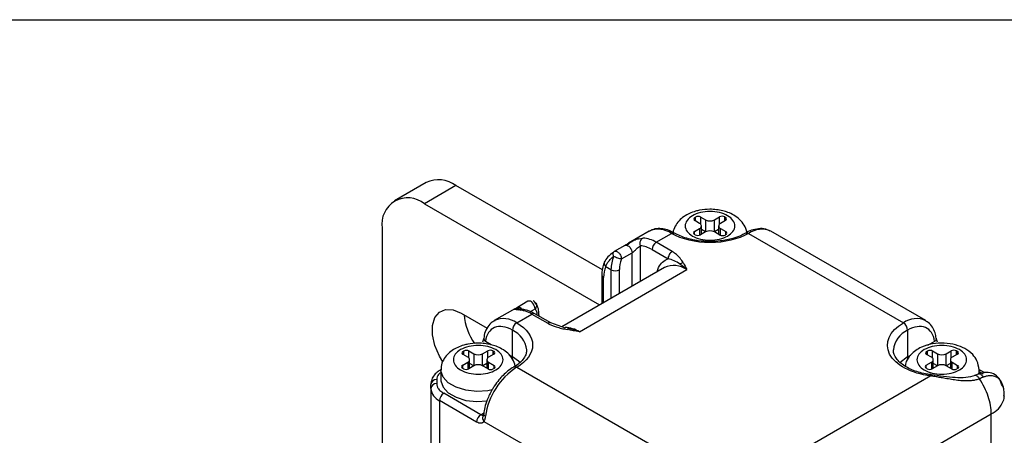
# Model space of a CAD drawing. Header units: inches. Extents: x 0.2 to 10.8, y 0.2 to 8.2.
# Tile 19 of 24: x 7.415 to 8.571, y 7.762 to 8.25. Entities that reach past the tile are written whole.
import ezdxf

# ---------------------------------------------------------------- set-up
doc = ezdxf.new("R2010")
doc.units = ezdxf.units.IN
doc.header["$MEASUREMENT"] = 0
doc.layers.add('TEXT', color=140, linetype='Continuous', lineweight=25)

msp = doc.modelspace()

# ---------------------------------------------------------------- linework, layer by layer
for p, q in [((7.8923, 8.0589), (7.8552, 8.0375)), ((7.9273, 8.0554), (7.8902, 8.034)), ((8.0992, 7.9562), (7.9273, 8.0554)), ((7.8902, 8.034), (8.096, 7.9152)), ((8.2078, 8.0177), (8.2087, 8.0182)), ((8.2078, 8.0141), (8.2078, 8.0177)), ((8.2134, 8.0109), (8.2078, 8.0141)), ((8.2087, 8.0136), (8.2087, 8.0182)), ((8.2148, 8.0182), (8.2205, 8.015)), ((8.2148, 8.0097), (8.2148, 8.0182)), ((8.2205, 8.015), (8.2205, 8.0009)), ((8.2308, 8.015), (8.2368, 8.0184)), ((8.2308, 8.0009), (8.2308, 8.015)), ((8.2368, 8.0101), (8.2368, 8.0184)), ((8.2439, 8.0144), (8.2379, 8.0109)), ((8.243, 8.0184), (8.2439, 8.0179)), ((8.243, 8.0139), (8.243, 8.0184)), ((8.2439, 8.0144), (8.2439, 8.0179)), ((7.8407, 8.0054), (7.8407, 7.6483)), ((8.1542, 8.0017), (8.13, 7.9877)), ((8.2074, 8.0015), (8.2134, 8.0049)), ((8.2074, 7.9979), (8.2074, 8.0015)), ((8.2134, 8.0049), (8.2134, 7.9969)), ((8.2155, 7.998), (8.2155, 8.0079)), ((8.2204, 8.0008), (8.2155, 8.0036)), ((8.2357, 8.0036), (8.2309, 8.0008)), ((8.2357, 8.0079), (8.2357, 7.998)), ((8.2379, 8.0049), (8.2442, 8.0013)), ((8.2379, 7.9969), (8.2379, 8.0049)), ((8.4789, 7.8967), (8.297, 8.0017)), ((8.1418, 7.9929), (8.1468, 7.9937)), ((8.1625, 7.9887), (8.1805, 7.9991)), ((8.2083, 7.9974), (8.2074, 7.9979)), ((8.2205, 8.0009), (8.2145, 7.9974)), ((8.2372, 7.9972), (8.2308, 8.0009)), ((8.2442, 7.9977), (8.2433, 7.9972)), ((8.2442, 7.9977), (8.2442, 8.0013)), ((8.2708, 7.9991), (8.4527, 7.8941)), ((8.1256, 7.9851), (8.1132, 7.978)), ((8.144, 7.9429), (8.144, 7.9845)), ((8.1576, 7.9801), (8.1763, 7.9694)), ((8.1812, 7.9779), (8.1625, 7.9887)), ((8.1217, 7.9691), (8.1341, 7.9762)), ((8.1341, 7.9372), (8.1341, 7.9762)), ((8.1722, 7.9592), (8.0516, 7.8896)), ((8.0722, 7.8837), (8.1984, 7.9566)), ((8.1031, 7.9601), (8.1093, 7.9566)), ((8.1093, 7.9566), (8.1093, 7.9229)), ((8.1192, 7.9286), (8.1192, 7.9566)), ((8.0986, 7.9501), (8.0986, 7.9167)), ((8.1007, 7.9179), (8.1007, 7.9473)), ((7.9965, 7.9106), (7.9723, 7.8967)), ((8.0118, 7.9194), (7.9994, 7.9123)), ((8.0003, 7.9108), (8.0003, 7.9104)), ((8.0017, 7.9099), (8.003, 7.9091)), ((8.0148, 7.9073), (8.0202, 7.9105)), ((8.0196, 7.9186), (8.0211, 7.9172)), ((7.9335, 7.9054), (7.9638, 7.8879)), ((7.9986, 7.8941), (8.0165, 7.9044)), ((8.0165, 7.9044), (8.0352, 7.8936)), ((8.0387, 7.894), (8.02, 7.9048)), ((8.0248, 7.902), (8.0248, 7.9037)), ((8.0561, 7.888), (8.0386, 7.894)), ((8.4789, 7.8967), (8.4796, 7.8962)), ((7.9936, 7.8541), (7.9936, 7.8855)), ((8.4576, 7.8855), (8.4576, 7.8541)), ((7.9688, 7.8684), (7.9619, 7.8724)), ((8.4894, 7.8724), (8.481, 7.8676)), ((7.9356, 7.8606), (7.9365, 7.8611)), ((7.9356, 7.857), (7.9356, 7.8606)), ((7.9412, 7.8538), (7.9356, 7.857)), ((7.9365, 7.8565), (7.9365, 7.8611)), ((7.9426, 7.8611), (7.9483, 7.8578)), ((7.9426, 7.8526), (7.9426, 7.8611)), ((7.9483, 7.8578), (7.9483, 7.8437)), ((7.9586, 7.8578), (7.9646, 7.8613)), ((7.9586, 7.8437), (7.9586, 7.8578)), ((7.9646, 7.853), (7.9646, 7.8613)), ((7.9717, 7.8572), (7.9657, 7.8538)), ((7.9708, 7.8613), (7.9717, 7.8608)), ((7.9708, 7.8567), (7.9708, 7.8613)), ((7.9717, 7.8572), (7.9717, 7.8608)), ((7.9936, 7.8541), (7.9899, 7.8562)), ((8.4576, 7.8541), (8.4486, 7.8473)), ((8.4609, 7.8559), (8.4576, 7.8541)), ((8.48, 7.8606), (8.4809, 7.8611)), ((8.48, 7.857), (8.48, 7.8606)), ((8.4856, 7.8538), (8.48, 7.857)), ((8.4809, 7.8565), (8.4809, 7.8611)), ((8.4871, 7.8611), (8.4927, 7.8578)), ((8.4871, 7.8526), (8.4871, 7.8611)), ((8.4927, 7.8578), (8.4927, 7.8437)), ((8.503, 7.8578), (8.509, 7.8613)), ((8.503, 7.8437), (8.503, 7.8578)), ((8.509, 7.853), (8.509, 7.8613)), ((8.5161, 7.8572), (8.5101, 7.8538)), ((8.5152, 7.8613), (8.5161, 7.8608)), ((8.5152, 7.8567), (8.5152, 7.8613)), ((8.5161, 7.8572), (8.5161, 7.8608)), ((7.9352, 7.8443), (7.9412, 7.8478)), ((7.9352, 7.8408), (7.9352, 7.8443)), ((7.9361, 7.8403), (7.9352, 7.8408)), ((7.9412, 7.8478), (7.9412, 7.8398)), ((7.9483, 7.8437), (7.9423, 7.8403)), ((7.9433, 7.8409), (7.9433, 7.8508)), ((7.9482, 7.8437), (7.9433, 7.8465)), ((7.965, 7.84), (7.9586, 7.8437)), ((7.9635, 7.8465), (7.9587, 7.8437)), ((7.9635, 7.8508), (7.9635, 7.8409)), ((7.9657, 7.8478), (7.972, 7.8441)), ((7.9657, 7.8397), (7.9657, 7.8478)), ((7.972, 7.8406), (7.9711, 7.84)), ((7.972, 7.8406), (7.972, 7.8441)), ((8.1805, 7.7369), (7.9986, 7.8419)), ((8.4796, 7.8443), (8.4856, 7.8478)), ((8.4796, 7.8408), (8.4796, 7.8443)), ((8.4805, 7.8403), (8.4796, 7.8408)), ((8.4856, 7.8478), (8.4856, 7.8398)), ((8.4927, 7.8437), (8.4867, 7.8403)), ((8.4877, 7.8409), (8.4877, 7.8508)), ((8.4926, 7.8437), (8.4877, 7.8465)), ((8.5094, 7.84), (8.503, 7.8437)), ((8.5079, 7.8465), (8.5031, 7.8437)), ((8.5079, 7.8508), (8.5079, 7.8409)), ((8.5101, 7.8478), (8.5164, 7.8441)), ((8.5101, 7.8397), (8.5101, 7.8478)), ((8.5164, 7.8406), (8.5155, 7.84)), ((8.5164, 7.8406), (8.5164, 7.8441)), ((8.5482, 7.8356), (8.5414, 7.8395)), ((7.9097, 7.8389), (7.9097, 7.827)), ((8.4848, 7.8319), (8.2882, 7.7184)), ((8.5404, 7.8339), (8.5363, 7.8322)), ((8.5416, 7.8342), (8.5416, 7.8389)), ((8.5416, 7.837), (8.5465, 7.8342)), ((7.8977, 7.8171), (7.8977, 7.8218)), ((7.8977, 7.8171), (7.8977, 5.0924)), ((7.9047, 7.8275), (7.9047, 7.8228)), ((7.9565, 7.7862), (7.9129, 7.8114)), ((7.908, 7.8028), (7.908, 5.0781)), ((7.9516, 7.7776), (7.908, 7.8028)), ((7.9565, 7.7862), (7.9601, 7.7883)), ((8.2913, 7.6345), (8.5559, 7.7872)), ((8.5559, 5.0511), (8.5559, 7.7872)), ((7.9601, 7.7784), (8.1447, 7.6719))]:
    msp.add_line(p, q)
at = {"flags": 128}
for points in [[(7.9117, 7.8485), (7.9078, 7.8552), (7.9025, 7.8677), (7.8998, 7.88), (7.8998, 7.8912), (7.9025, 7.9003), (7.9078, 7.9067), (7.9151, 7.9098), (7.9239, 7.9094), (7.9335, 7.9054)], [(8.0248, 7.9037), (8.0246, 7.9029), (8.0243, 7.9023)], [(7.9936, 7.8541), (7.9935, 7.8529), (7.9934, 7.852)], [(8.0026, 7.8474), (8.0007, 7.8491), (7.9936, 7.8541)], [(7.9699, 7.8155), (7.9647, 7.8145), (7.9518, 7.8136), (7.939, 7.815), (7.9275, 7.8186), (7.9182, 7.8239), (7.9121, 7.8305), (7.9097, 7.8379), (7.9097, 7.8389)], [(8.5416, 7.8389), (8.5413, 7.8361), (8.5409, 7.8345)], [(7.9097, 7.827), (7.9097, 7.826), (7.9121, 7.8186), (7.9182, 7.812), (7.9275, 7.8067), (7.939, 7.8031), (7.9518, 7.8017), (7.964, 7.8025)]]:
    msp.add_lwpolyline(points, dxfattribs=at)
for centre, radius, start, end in [((7.9068, 8.0268), 0.0352, 54.3824, 114.3071), ((7.8709, 8.0103), 0.0306, 50.7967, 189.214), ((8.2085, 8.0159), 0.00191, 110.7834, 249.2166), ((8.2118, 8.0123), 0.00672, 62.6097, 117.3903), ((8.2256, 8.0249), 0.0112, 242.6097, 297.3903), ((8.2399, 8.0125), 0.00672, 62.6097, 117.3903), ((8.2432, 8.0162), 0.00191, 290.7834, 69.2166), ((8.1651, 7.9777), 0.0263, 54.266, 114.4235), ((8.2081, 7.9997), 0.00191, 110.7834, 249.2166), ((8.2123, 8.0079), 0.00318, 290.7834, 69.2166), ((8.2256, 7.9909), 0.0112, 62.6097, 117.3903), ((8.239, 8.0079), 0.00318, 110.7834, 249.2166), ((8.2862, 7.9777), 0.0263, 65.5765, 125.734), ((8.1444, 7.9592), 0.0346, 58.43, 85.9792), ((8.1825, 7.9964), 0.00335, 63.569, 127.3008), ((8.2114, 8.0034), 0.00672, 242.6097, 297.3903), ((8.2402, 8.0032), 0.00672, 242.6097, 297.3903), ((8.2436, 7.9995), 0.00191, 290.7834, 69.2166), ((8.2688, 7.9963), 0.00343, 53.5991, 116.1509), ((8.1683, 7.9796), 0.0108, 122.6054, 177.3949), ((8.1545, 7.9557), 0.0452, 158.6415, 178.9506), ((8.1143, 7.9661), 0.0108, 242.6097, 297.3903), ((8.183, 7.9351), 0.0264, 54.3824, 114.3071), ((8.1021, 7.9505), 0.00354, 186.9923, 245.5113), ((7.9984, 7.8749), 0.0346, 58.43, 85.9792), ((8.0132, 7.915), 0.00468, 34.5727, 108.1382), ((8.0093, 7.9099), 0.0109, 2.8679, 44.606), ((8.0092, 7.9107), 0.0728, 185.6005, 214.2339), ((7.9833, 7.8734), 0.0257, 53.4731, 114.3886), ((8.0186, 7.9016), 0.00352, 65.6929, 125.6176), ((8.468, 7.8735), 0.0256, 64.6952, 126.6152), ((8.0044, 7.885), 0.0108, 122.6055, 177.3945), ((8.0547, 7.856), 0.0327, 57.684, 88.2906), ((8.4469, 7.885), 0.0108, 2.6055, 57.3945), ((7.9818, 7.8594), 0.0287, 6.0701, 65.5926), ((8.4692, 7.8596), 0.0284, 114.1567, 174.5231), ((7.9362, 7.8588), 0.00191, 110.7834, 249.2166), ((7.9396, 7.8551), 0.00672, 62.6097, 117.3903), ((7.9401, 7.8508), 0.00318, 290.7834, 69.2166), ((7.9534, 7.8678), 0.0112, 242.6097, 297.3903), ((7.9668, 7.8508), 0.00318, 110.7834, 249.2166), ((7.9677, 7.8553), 0.00672, 62.6097, 117.3903), ((7.971, 7.859), 0.00191, 290.7834, 69.2166), ((8.4665, 7.8542), 0.00887, 181.0123, 197.2676), ((8.4807, 7.8588), 0.00191, 110.7834, 249.2166), ((8.484, 7.8551), 0.00672, 62.6097, 117.3903), ((8.4845, 7.8508), 0.00318, 290.7834, 69.2166), ((8.4978, 7.8678), 0.0112, 242.6097, 297.3903), ((8.5112, 7.8508), 0.00318, 110.7834, 249.2166), ((8.5121, 7.8553), 0.00672, 62.6097, 117.3903), ((8.5154, 7.859), 0.00191, 290.7834, 69.2166), ((7.9359, 7.8426), 0.00191, 110.7834, 249.2166), ((7.9392, 7.8462), 0.00672, 242.6097, 297.3903), ((7.9534, 7.8338), 0.0112, 62.6097, 117.3903), ((8.0431, 7.7731), 0.082, 122.8898, 171.9937), ((7.968, 7.846), 0.00672, 242.6097, 297.3903), ((7.9714, 7.8423), 0.00191, 290.7834, 69.2166), ((7.9966, 7.8393), 0.00334, 52.6646, 116.7795), ((8.4803, 7.8426), 0.00191, 110.7834, 249.2166), ((8.4836, 7.8462), 0.00672, 242.6097, 297.3903), ((8.4978, 7.8338), 0.0112, 62.6097, 117.3903), ((8.5125, 7.846), 0.00672, 242.6097, 297.3903), ((8.5158, 7.8423), 0.00191, 290.7834, 69.2166), ((7.9042, 7.821), 0.00646, 84.8175, 173.6487), ((7.9042, 7.8164), 0.00646, 84.8174, 173.6487), ((7.9153, 7.8188), 0.0176, 185.6948, 245.6253), ((7.9187, 7.8023), 0.0108, 122.6055, 177.3945), ((8.553, 7.8087), 0.0183, 338.7204, 359.8005), ((8.5417, 7.8148), 0.0311, 297.189, 335.7282), ((7.9623, 7.7771), 0.0108, 122.6055, 177.3945), ((7.9587, 7.7895), 0.00394, 236.5392, 281.8245)]:
    msp.add_arc(centre, radius, start, end)
for points, knots in [([(8.269, 7.9984), (8.269, 7.9991), (8.269, 8.0028), (8.2661, 8.0089), (8.2608, 8.0157), (8.254, 8.0206), (8.2472, 8.0238), (8.2403, 8.0259), (8.2332, 8.0271), (8.224, 8.0277), (8.2156, 8.0269), (8.2077, 8.025), (8.2014, 8.0227), (8.1948, 8.019), (8.1889, 8.0141), (8.1845, 8.0077), (8.1821, 8.0022), (8.1822, 7.9991), (8.1822, 7.9986)], [0, 0, 0, 0, 0.0205302, 0.1001018, 0.1820351, 0.2590352, 0.3253925, 0.3787315, 0.4398631, 0.5009362, 0.6013439, 0.6405288, 0.7050582, 0.7707611, 0.8408084, 0.9129138, 0.9871603, 1, 1, 1, 1]), ([(8.2463, 8.0198), (8.2517, 8.0167), (8.2548, 8.0124), (8.2548, 8.0035), (8.2517, 7.9992), (8.2408, 7.9929), (8.2334, 7.9911), (8.2179, 7.9911), (8.2105, 7.9929), (8.1995, 7.9992), (8.1965, 8.0035), (8.1965, 8.0124), (8.1995, 8.0167), (8.2105, 8.023), (8.2179, 8.0248), (8.2334, 8.0248), (8.2408, 8.023), (8.2463, 8.0198)], [0, 0, 0, 0, 0.125, 0.125, 0.25, 0.25, 0.375, 0.375, 0.5, 0.5, 0.625, 0.625, 0.75, 0.75, 0.875, 0.875, 1, 1, 1, 1]), ([(8.184, 7.9993), (8.1824, 8.0001), (8.1785, 8.0024), (8.172, 8.0044), (8.1647, 8.005), (8.1585, 8.0041), (8.1555, 8.0021), (8.1546, 8.0015)], [0, 0, 0, 0, 0.152837, 0.388484, 0.631031, 0.883901, 1, 1, 1, 1]), ([(8.2963, 8.0016), (8.2952, 8.0023), (8.2918, 8.0044), (8.2848, 8.0051), (8.2766, 8.0037), (8.2706, 8.0016), (8.2677, 7.9996), (8.2673, 7.9993)], [0, 0, 0, 0, 0.134776, 0.418418, 0.699241, 0.958079, 1, 1, 1, 1]), ([(8.1417, 7.993), (8.1399, 7.9923), (8.1364, 7.9909), (8.1321, 7.9882), (8.1294, 7.9863), (8.1283, 7.9856), (8.1277, 7.9853)], [0, 0, 0, 0, 0.378872, 0.727301, 0.873543, 1, 1, 1, 1]), ([(8.13, 7.9877), (8.1315, 7.9885), (8.135, 7.9905), (8.1391, 7.9925), (8.1413, 7.9928), (8.1418, 7.9929)], [0, 0, 0, 0, 0.350819, 0.862858, 1, 1, 1, 1]), ([(8.144, 7.9845), (8.1438, 7.9851), (8.1436, 7.9859), (8.1435, 7.9875), (8.1436, 7.9885), (8.144, 7.9903), (8.1444, 7.9912), (8.1455, 7.9927), (8.1461, 7.9933), (8.1468, 7.9937)], [0, 0, 0, 0, 0.25, 0.25, 0.5, 0.5, 0.75, 0.75, 1, 1, 1, 1]), ([(8.2708, 7.9991), (8.2588, 7.9921), (8.2426, 7.9883), (8.2087, 7.9883), (8.1924, 7.9921), (8.1805, 7.9991)], [0, 0, 0, 0, 0.5, 0.5, 1, 1, 1, 1]), ([(8.2256, 7.9895), (8.221, 7.9897), (8.2145, 7.99), (8.2054, 7.9915), (8.1981, 7.9933), (8.1904, 7.996), (8.1861, 7.9983), (8.184, 7.9994)], [0, 0, 0, 0, 0.296887, 0.416209, 0.610721, 0.806915, 1, 1, 1, 1]), ([(8.2672, 7.9995), (8.2653, 7.9984), (8.261, 7.996), (8.2535, 7.9934), (8.2454, 7.9914), (8.2364, 7.9899), (8.2297, 7.9897), (8.2256, 7.9895)], [0, 0, 0, 0, 0.172928, 0.399291, 0.569172, 0.742084, 1, 1, 1, 1]), ([(8.1131, 7.9779), (8.1138, 7.9783), (8.1147, 7.9784), (8.1166, 7.9778), (8.1176, 7.9771), (8.1195, 7.9752), (8.1203, 7.974), (8.1214, 7.9715), (8.1217, 7.9702), (8.1217, 7.9691)], [0, 0, 0, 0, 0.25, 0.25, 0.5, 0.5, 0.75, 0.75, 1, 1, 1, 1]), ([(8.1255, 7.985), (8.1261, 7.9854), (8.1273, 7.9861), (8.1288, 7.987), (8.1298, 7.9875), (8.13, 7.9877)], [0, 0, 0, 0, 0.413882, 0.851069, 1, 1, 1, 1]), ([(8.1255, 7.985), (8.126, 7.9854), (8.1268, 7.9856), (8.1287, 7.9851), (8.1299, 7.9844), (8.132, 7.9822), (8.1329, 7.9808), (8.1339, 7.9782), (8.1341, 7.9771), (8.1341, 7.9762)], [0, 0, 0, 0, 0.25, 0.25, 0.5, 0.5, 0.75, 0.75, 1, 1, 1, 1]), ([(8.1341, 7.9762), (8.1348, 7.9766), (8.1358, 7.9775), (8.1376, 7.9791), (8.1385, 7.98), (8.1411, 7.9825), (8.1427, 7.9839), (8.144, 7.9845)], [0, 0, 0, 0, 0.25, 0.25, 0.5, 0.5, 1, 1, 1, 1]), ([(8.1028, 7.9671), (8.1025, 7.9669), (8.1019, 7.9665), (8.1015, 7.9655), (8.1013, 7.9644), (8.1014, 7.9633), (8.1018, 7.9618), (8.1026, 7.9608), (8.1031, 7.9601)], [0, 0, 0, 0, 0.139329, 0.285204, 0.434174, 0.583144, 0.729019, 1, 1, 1, 1]), ([(8.1122, 7.9768), (8.1099, 7.9751), (8.1052, 7.9718), (8.1027, 7.9674), (8.1015, 7.9652)], [0, 0, 0, 0, 0.49426, 1, 1, 1, 1]), ([(8.1031, 7.9601), (8.1033, 7.9606), (8.1037, 7.9616), (8.1045, 7.9632), (8.1055, 7.9649), (8.1068, 7.9666), (8.1083, 7.9685), (8.1102, 7.9703), (8.1117, 7.9716), (8.1124, 7.9722)], [0, 0, 0, 0, 0.11295, 0.236062, 0.36917, 0.512172, 0.665063, 0.827673, 1, 1, 1, 1]), ([(8.1217, 7.9691), (8.1206, 7.9691), (8.1189, 7.9695), (8.1155, 7.9707), (8.1137, 7.9714), (8.1124, 7.9722)], [0, 0, 0, 0, 0.5, 0.5, 1, 1, 1, 1]), ([(8.1635, 7.9542), (8.164, 7.9558), (8.1654, 7.9604), (8.1697, 7.9658), (8.1741, 7.9682), (8.1763, 7.9694)], [0, 0, 0, 0, 0.2278739, 0.6185452, 1, 1, 1, 1]), ([(8.1812, 7.9779), (8.1799, 7.9772), (8.1786, 7.9758), (8.1768, 7.9726), (8.1763, 7.9709), (8.1763, 7.9694)], [0, 0, 0, 0, 0.5, 0.5, 1, 1, 1, 1]), ([(8.1904, 7.9631), (8.1881, 7.9647), (8.1858, 7.9659), (8.1812, 7.968), (8.1788, 7.9688), (8.1763, 7.9694)], [0, 0, 0, 0, 0.5, 0.5, 1, 1, 1, 1]), ([(8.194, 7.9648), (8.1935, 7.9657), (8.1924, 7.9674), (8.1906, 7.9699), (8.1886, 7.9722), (8.1864, 7.9742), (8.184, 7.9762), (8.1822, 7.9773), (8.1812, 7.9779)], [0, 0, 0, 0, 0.177479, 0.356929, 0.538547, 0.685154, 0.838795, 1, 1, 1, 1]), ([(8.1019, 7.9658), (8.1011, 7.9639), (8.0993, 7.9596), (8.0984, 7.9541), (8.0987, 7.9506), (8.0987, 7.9501)], [0, 0, 0, 0, 0.404295, 0.916617, 1, 1, 1, 1]), ([(8.0008, 7.9095), (7.9992, 7.9095), (7.9963, 7.9097), (7.9952, 7.9098), (7.9962, 7.9104), (7.9966, 7.9106)], [0, 0, 0, 0, 0.420474, 0.763576, 1, 1, 1, 1]), ([(8.0016, 7.9101), (8.0009, 7.9104), (7.9995, 7.9109), (7.9973, 7.9107), (7.996, 7.9102), (7.9955, 7.9099)], [0, 0, 0, 0, 0.357063, 0.694977, 1, 1, 1, 1]), ([(7.9966, 7.9106), (7.9966, 7.9107), (7.9968, 7.9108), (7.9978, 7.9113), (7.9988, 7.9119), (7.9993, 7.9122)], [0, 0, 0, 0, 0.144122, 0.583979, 1, 1, 1, 1]), ([(7.9993, 7.9122), (7.9997, 7.9124), (8.0004, 7.9127), (8.0018, 7.9125), (8.0033, 7.9118), (8.0047, 7.9105), (8.0057, 7.9094), (8.0061, 7.9087), (8.0062, 7.9086)], [0, 0, 0, 0, 0.193839, 0.387679, 0.581518, 0.775357, 0.969197, 1, 1, 1, 1]), ([(8.0017, 7.9125), (8.0014, 7.9122), (8.0009, 7.9116), (8.0005, 7.9113), (8.0004, 7.9111)], [0, 0, 0, 0, 0.490152, 1, 1, 1, 1]), ([(8.0008, 7.9095), (8.0015, 7.9097), (8.0029, 7.9103), (8.0048, 7.9099), (8.0058, 7.909), (8.0062, 7.9086)], [0, 0, 0, 0, 0.370046, 0.740093, 1, 1, 1, 1]), ([(8.0032, 7.9101), (8.0028, 7.9101), (8.002, 7.9101), (8.0014, 7.9101), (8.0015, 7.9101), (8.0016, 7.9101)], [0, 0, 0, 0, 0.406064, 0.79841, 1, 1, 1, 1]), ([(8.02, 7.9046), (8.0185, 7.9055), (8.0146, 7.9077), (8.0089, 7.9096), (8.0049, 7.9098), (8.0032, 7.9099)], [0, 0, 0, 0, 0.2767064, 0.7033372, 1, 1, 1, 1]), ([(8.0211, 7.9172), (8.0208, 7.9176), (8.02, 7.9187), (8.0188, 7.9194), (8.018, 7.9198)], [0, 0, 0, 0, 0.401218, 1, 1, 1, 1]), ([(8.0211, 7.9172), (8.0211, 7.9172), (8.0217, 7.9166), (8.022, 7.9151), (8.0217, 7.9127), (8.0207, 7.9112), (8.0202, 7.9105)], [0, 0, 0, 0, 0.016676, 0.344451, 0.672225, 1, 1, 1, 1]), ([(8.0202, 7.9105), (8.021, 7.9092), (8.022, 7.9074), (8.0223, 7.9049), (8.0223, 7.9043)], [0, 0, 0, 0, 0.738044, 1, 1, 1, 1]), ([(8.0246, 7.9037), (8.0246, 7.9049), (8.0247, 7.9084), (8.0234, 7.9134), (8.0214, 7.9165), (8.0204, 7.918)], [0, 0, 0, 0, 0.234062, 0.638041, 1, 1, 1, 1]), ([(7.9728, 7.8965), (7.9714, 7.8958), (7.9675, 7.8938), (7.9633, 7.8878), (7.9606, 7.8815), (7.9602, 7.8773), (7.9601, 7.8762)], [0, 0, 0, 0, 0.201151, 0.539544, 0.874574, 1, 1, 1, 1]), ([(7.9936, 7.8855), (7.986, 7.8899), (7.9785, 7.891), (7.9669, 7.8862), (7.963, 7.8805), (7.9619, 7.8724)], [0, 0, 0, 0, 0.5, 0.5, 1, 1, 1, 1]), ([(7.9986, 7.8941), (8.0106, 7.8872), (8.0173, 7.8778), (8.0173, 7.8582), (8.0106, 7.8488), (7.9986, 7.8419)], [0, 0, 0, 0, 0.5, 0.5, 1, 1, 1, 1]), ([(8.0387, 7.894), (8.0387, 7.894), (8.0383, 7.8944), (8.0371, 7.8944), (8.0358, 7.8939), (8.0352, 7.8936)], [0, 0, 0, 0, 0.007519, 0.503759, 1, 1, 1, 1]), ([(8.0352, 7.8936), (8.0357, 7.8933), (8.0368, 7.8927), (8.0386, 7.8919), (8.0406, 7.8911), (8.0427, 7.8902), (8.0463, 7.889), (8.0513, 7.8876), (8.0557, 7.8867), (8.0579, 7.8862)], [0, 0, 0, 0, 0.084185, 0.172703, 0.265403, 0.362311, 0.463385, 0.732732, 1, 1, 1, 1]), ([(8.4848, 7.8319), (8.4618, 7.8347), (8.4433, 7.8445), (8.4299, 7.8704), (8.4361, 7.8845), (8.4527, 7.8941)], [0, 0, 0, 0, 0.5, 0.5, 1, 1, 1, 1]), ([(8.4894, 7.8724), (8.4882, 7.8805), (8.4844, 7.8862), (8.4727, 7.891), (8.4653, 7.8899), (8.4576, 7.8855)], [0, 0, 0, 0, 0.5, 0.5, 1, 1, 1, 1]), ([(8.4913, 7.8762), (8.4909, 7.8783), (8.4901, 7.883), (8.487, 7.8893), (8.4834, 7.894), (8.4804, 7.8955), (8.4796, 7.8959)], [0, 0, 0, 0, 0.250678, 0.561904, 0.886377, 1, 1, 1, 1]), ([(7.9599, 7.8761), (7.9597, 7.8754), (7.9595, 7.8741), (7.9588, 7.8723), (7.9585, 7.8714)], [0, 0, 0, 0, 0.501841, 1, 1, 1, 1]), ([(7.9599, 7.8762), (7.9599, 7.8761), (7.9597, 7.8754), (7.9602, 7.874), (7.9613, 7.8729), (7.9619, 7.8724)], [0, 0, 0, 0, 0.087574, 0.543787, 1, 1, 1, 1]), ([(8.4913, 7.8762), (8.4913, 7.8761), (8.4916, 7.8754), (8.4911, 7.874), (8.49, 7.8729), (8.4894, 7.8724)], [0, 0, 0, 0, 0.0953, 0.54765, 1, 1, 1, 1]), ([(8.4927, 7.8714), (8.4924, 7.8723), (8.4918, 7.8741), (8.4915, 7.8754), (8.4914, 7.8761)], [0, 0, 0, 0, 0.498199, 1, 1, 1, 1]), ([(7.9534, 7.8703), (7.9493, 7.8701), (7.9434, 7.8698), (7.9355, 7.8678), (7.9292, 7.8655), (7.9226, 7.8619), (7.9167, 7.8569), (7.9123, 7.8505), (7.9097, 7.8442), (7.91, 7.8403), (7.9101, 7.839)], [0, 0, 0, 0, 0.192286, 0.267326, 0.390903, 0.516728, 0.650872, 0.788957, 0.931142, 1, 1, 1, 1]), ([(7.974, 7.8627), (7.9795, 7.8595), (7.9826, 7.8553), (7.9826, 7.8463), (7.9795, 7.842), (7.9686, 7.8357), (7.9612, 7.834), (7.9457, 7.834), (7.9383, 7.8357), (7.9273, 7.842), (7.9243, 7.8463), (7.9243, 7.8553), (7.9273, 7.8595), (7.9383, 7.8658), (7.9457, 7.8676), (7.9612, 7.8676), (7.9686, 7.8658), (7.974, 7.8627)], [0, 0, 0, 0, 0.125, 0.125, 0.25, 0.25, 0.375, 0.375, 0.5, 0.5, 0.625, 0.625, 0.75, 0.75, 0.875, 0.875, 1, 1, 1, 1]), ([(7.9968, 7.8421), (7.9968, 7.8426), (7.9968, 7.8459), (7.9939, 7.8518), (7.9886, 7.8585), (7.9818, 7.8634), (7.975, 7.8666), (7.9681, 7.8687), (7.961, 7.87), (7.956, 7.8702), (7.9534, 7.8703)], [0, 0, 0, 0, 0.025906, 0.187249, 0.353381, 0.50951, 0.644059, 0.752212, 0.876165, 1, 1, 1, 1]), ([(8.5416, 7.8389), (8.5411, 7.8425), (8.5402, 7.8491), (8.5339, 7.8578), (8.5253, 7.8642), (8.5139, 7.8687), (8.5007, 7.8707), (8.4866, 7.8698), (8.4754, 7.8665), (8.4669, 7.8618), (8.4606, 7.8562), (8.4559, 7.8497), (8.4552, 7.8448), (8.4549, 7.8428)], [0, 0, 0, 0, 0.1042843, 0.1852862, 0.288639, 0.386571, 0.4955931, 0.605986, 0.7179088, 0.7817066, 0.856015, 0.9416213, 1, 1, 1, 1]), ([(8.5185, 7.8627), (8.5239, 7.8595), (8.527, 7.8553), (8.527, 7.8463), (8.5239, 7.842), (8.513, 7.8357), (8.5056, 7.834), (8.4901, 7.834), (8.4827, 7.8357), (8.4717, 7.842), (8.4687, 7.8463), (8.4687, 7.8553), (8.4717, 7.8595), (8.4827, 7.8658), (8.4901, 7.8676), (8.5056, 7.8676), (8.513, 7.8658), (8.5185, 7.8627)], [0, 0, 0, 0, 0.125, 0.125, 0.25, 0.25, 0.375, 0.375, 0.5, 0.5, 0.625, 0.625, 0.75, 0.75, 0.875, 0.875, 1, 1, 1, 1]), ([(8.01, 7.8624), (8.01, 7.8609), (8.01, 7.8577), (8.0074, 7.8527), (8.0028, 7.8476), (7.9986, 7.8441), (7.9955, 7.8426), (7.995, 7.8423)], [0, 0, 0, 0, 0.223541, 0.484157, 0.723241, 0.954915, 1, 1, 1, 1]), ([(8.4857, 7.8332), (8.4851, 7.8333), (8.4827, 7.8334), (8.4776, 7.8344), (8.4703, 7.8361), (8.4625, 7.8389), (8.4556, 7.8424), (8.4497, 7.8465), (8.4452, 7.851), (8.4422, 7.8558), (8.4408, 7.8595), (8.4412, 7.8618), (8.4412, 7.8624)], [0, 0, 0, 0, 0.020008, 0.089427, 0.202592, 0.316734, 0.435794, 0.556715, 0.679724, 0.807267, 0.947542, 1, 1, 1, 1]), ([(7.9951, 7.8422), (7.9928, 7.8408), (7.9885, 7.8381), (7.9827, 7.8328), (7.9773, 7.8269), (7.973, 7.8211), (7.9706, 7.8171), (7.9698, 7.8157)], [0, 0, 0, 0, 0.235872, 0.448709, 0.639068, 0.876279, 1, 1, 1, 1]), ([(7.9096, 7.8392), (7.9085, 7.8385), (7.9054, 7.8368), (7.9017, 7.833), (7.8984, 7.8278), (7.898, 7.8238), (7.8978, 7.8218)], [0, 0, 0, 0, 0.15891, 0.433338, 0.718466, 1, 1, 1, 1]), ([(7.9097, 7.8361), (7.9087, 7.8353), (7.9054, 7.8328), (7.905, 7.8296), (7.9047, 7.8275)], [0, 0, 0, 0, 0.315938, 1, 1, 1, 1]), ([(8.5421, 7.8284), (8.5414, 7.8282), (8.5401, 7.8277), (8.5379, 7.8271), (8.5357, 7.8266), (8.5334, 7.8263), (8.531, 7.8261), (8.5271, 7.8259), (8.5218, 7.826), (8.5147, 7.8268), (8.5075, 7.8279), (8.5008, 7.8291), (8.4949, 7.8301), (8.4898, 7.8311), (8.4865, 7.8316), (8.4848, 7.8319)], [0, 0, 0, 0, 0.042172, 0.084852, 0.128177, 0.172277, 0.217279, 0.263299, 0.381285, 0.504327, 0.625618, 0.747897, 0.832603, 0.916513, 1, 1, 1, 1]), ([(8.5369, 7.8325), (8.5333, 7.8314), (8.5262, 7.8292), (8.5136, 7.8296), (8.4998, 7.8312), (8.4901, 7.8325), (8.4852, 7.8332)], [0, 0, 0, 0, 0.2366085, 0.4827738, 0.7375174, 1, 1, 1, 1]), ([(8.5421, 7.8284), (8.5418, 7.8289), (8.5412, 7.8299), (8.5401, 7.8312), (8.5387, 7.8321), (8.5375, 7.8325), (8.5369, 7.8324), (8.5366, 7.8323)], [0, 0, 0, 0, 0.184445, 0.392374, 0.619546, 0.857724, 1, 1, 1, 1]), ([(8.5467, 7.8303), (8.5464, 7.8308), (8.5458, 7.8318), (8.5446, 7.833), (8.5431, 7.8339), (8.5416, 7.8343), (8.5408, 7.834), (8.5404, 7.8339)], [0, 0, 0, 0, 0.174325, 0.371043, 0.586147, 0.81178, 1, 1, 1, 1]), ([(8.569, 7.82), (8.5678, 7.8231), (8.5656, 7.8293), (8.5588, 7.8347), (8.5503, 7.8367), (8.5438, 7.8349), (8.5406, 7.834)], [0, 0, 0, 0, 0.251951, 0.503466, 0.753234, 1, 1, 1, 1]), ([(8.5467, 7.8303), (8.546, 7.83), (8.5445, 7.8294), (8.5429, 7.8288), (8.5421, 7.8284)], [0, 0, 0, 0, 0.490331, 1, 1, 1, 1]), ([(8.5559, 7.7872), (8.5559, 7.7936), (8.5546, 7.8006), (8.5499, 7.8148), (8.5464, 7.822), (8.5421, 7.8284)], [0, 0, 0, 0, 0.5, 0.5, 1, 1, 1, 1]), ([(8.5704, 7.8178), (8.5703, 7.8185), (8.57, 7.8198), (8.5693, 7.8218), (8.5685, 7.8236), (8.5673, 7.8259), (8.5653, 7.8284), (8.5626, 7.8303), (8.5599, 7.8314), (8.5575, 7.832), (8.5549, 7.8321), (8.5524, 7.8319), (8.5496, 7.8314), (8.5478, 7.8307), (8.5467, 7.8303)], [0, 0, 0, 0, 0.056343, 0.115381, 0.177821, 0.244169, 0.362089, 0.499959, 0.581891, 0.67459, 0.750999, 0.840669, 0.903316, 1, 1, 1, 1]), ([(7.9047, 7.8228), (7.9048, 7.8224), (7.9048, 7.8215), (7.9051, 7.8203), (7.9055, 7.819), (7.9061, 7.8178), (7.907, 7.8163), (7.9084, 7.8147), (7.9105, 7.8129), (7.9121, 7.8119), (7.9129, 7.8114)], [0, 0, 0, 0, 0.100578, 0.200254, 0.299651, 0.399396, 0.500109, 0.667129, 0.832791, 1, 1, 1, 1]), ([(8.5708, 7.8081), (8.571, 7.8105), (8.5712, 7.8138), (8.5705, 7.8171), (8.5703, 7.818)], [0, 0, 0, 0, 0.7217135, 1, 1, 1, 1]), ([(7.9698, 7.8157), (7.9677, 7.8118), (7.9648, 7.8063), (7.962, 7.7979), (7.9605, 7.7923), (7.9601, 7.7885), (7.96, 7.7873)], [0, 0, 0, 0, 0.422209, 0.591966, 0.869358, 1, 1, 1, 1]), ([(7.959, 7.7843), (7.9588, 7.7839), (7.9584, 7.7828), (7.9587, 7.7806), (7.9597, 7.7791), (7.9601, 7.7784)], [0, 0, 0, 0, 0.238086, 0.619043, 1, 1, 1, 1]), ([(7.9599, 7.7872), (7.9597, 7.7866), (7.9595, 7.7852), (7.9591, 7.7846), (7.9589, 7.7843)], [0, 0, 0, 0, 0.514984, 1, 1, 1, 1]), ([(7.9619, 7.7845), (7.9614, 7.7849), (7.9602, 7.7857), (7.9597, 7.7868), (7.9599, 7.7873), (7.96, 7.7873)], [0, 0, 0, 0, 0.4507833, 0.9015666, 1, 1, 1, 1]), ([(7.9619, 7.7845), (7.9618, 7.784), (7.9617, 7.783), (7.9614, 7.7817), (7.9611, 7.7805), (7.9606, 7.7793), (7.9603, 7.7787), (7.9601, 7.7784)], [0, 0, 0, 0, 0.205039, 0.405829, 0.604072, 0.801534, 1, 1, 1, 1]), ([(7.9601, 7.7784), (7.96, 7.7782), (7.9596, 7.7777), (7.9589, 7.7771), (7.9582, 7.7767), (7.9574, 7.7764), (7.9561, 7.7762), (7.9542, 7.7763), (7.9524, 7.7772), (7.9516, 7.7776)], [0, 0, 0, 0, 0.100742, 0.200056, 0.299052, 0.39885, 0.500544, 0.749527, 1, 1, 1, 1])]:
    msp.add_open_spline(points, degree=3, knots=knots)
for points in [[(8.1576, 7.9801), (8.1529, 7.9828), (8.1482, 7.9843), (8.144, 7.9845)], [(8.1124, 7.9722), (8.112, 7.9734), (8.1117, 7.9747), (8.1119, 7.9758)], [(8.1119, 7.9758), (8.112, 7.9768), (8.1125, 7.9776), (8.1131, 7.9779)], [(8.1217, 7.9691), (8.1201, 7.9647), (8.1192, 7.9604), (8.1192, 7.9566)], [(8.1031, 7.9601), (8.1015, 7.9565), (8.1007, 7.9522), (8.1007, 7.9473)], [(8.1904, 7.9631), (8.1913, 7.9639), (8.1926, 7.9645), (8.194, 7.9648)], [(8.1904, 7.9631), (8.193, 7.9613), (8.1957, 7.9591), (8.1984, 7.9566)], [(8.194, 7.9648), (8.1957, 7.9621), (8.197, 7.9593), (8.1984, 7.9566)], [(8.0579, 7.8862), (8.0584, 7.887), (8.0588, 7.8874), (8.0592, 7.8874)], [(8.0722, 7.8837), (8.0674, 7.8845), (8.0627, 7.8853), (8.0579, 7.8862)], [(8.0722, 7.8837), (8.0678, 7.8852), (8.0634, 7.8865), (8.0592, 7.8874)], [(8.4848, 7.8319), (8.4852, 7.8329), (8.4855, 7.8333), (8.4858, 7.833)], [(8.5704, 7.8178), (8.5703, 7.8187), (8.5698, 7.8196), (8.5689, 7.8202)]]:
    msp.add_open_spline(points, degree=3)
at = {"layer": 'TEXT'}
msp.add_line((0.25, 8.25), (10.75, 8.25), dxfattribs=at)

doc.saveas('drawing.dxf')
